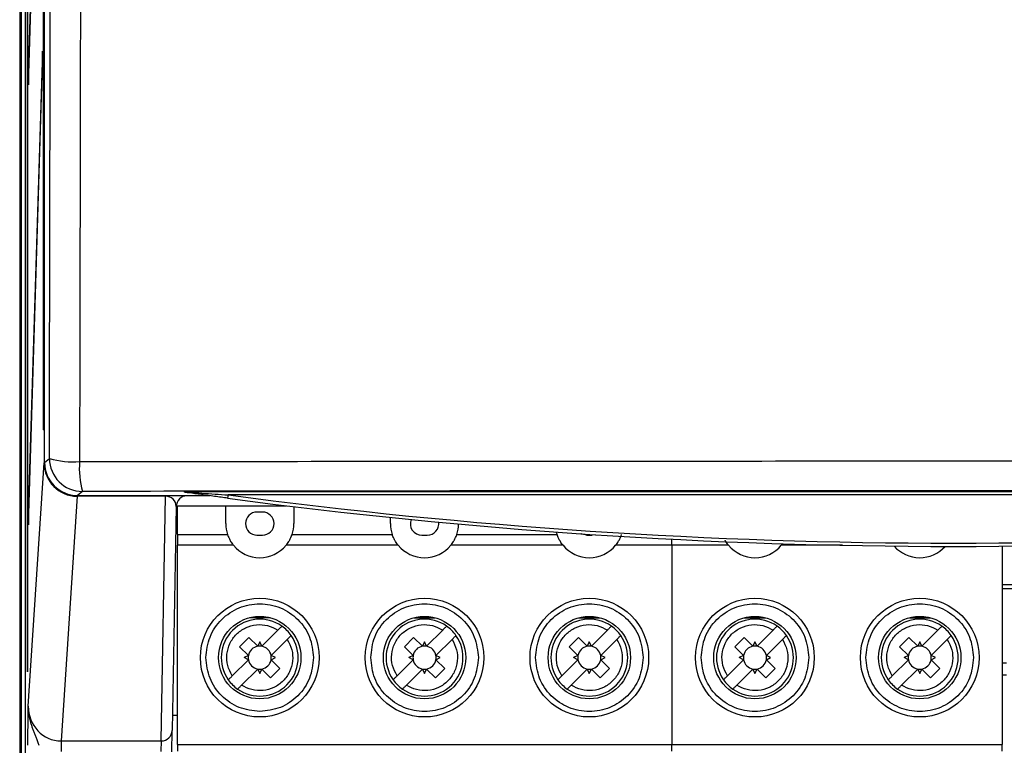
# Model space of a CAD drawing. Header units: millimetres. Extents: x 5 to 418, y 2 to 292.
# Tile 4 of 47: x 67 to 97, y 132 to 154. Entities that reach past the tile are written whole.
import ezdxf

# ---------------------------------------------------------------- set-up
doc = ezdxf.new("R2010")
doc.units = ezdxf.units.MM

msp = doc.modelspace()

# ---------------------------------------------------------------- linework, layer by layer
at = {"color": 7, "linetype": 'Continuous', "lineweight": 25}
for p, q in [((66.9266, 127.5375), (66.9266, 233.1548)), ((67.0439, 127.6605), (67.0439, 232.9825)), ((67.1053, 227.1548), (67.1053, 133.8215)), ((67.1131, 133.8215), (67.1131, 227.1548)), ((67.6281, 140.1634), (67.6281, 227.1522)), ((67.5877, 226.4881), (67.5877, 141.1548)), ((67.5956, 141.1548), (67.5956, 226.4881)), ((67.5643, 165.9677), (67.1327, 151.9881)), ((67.1366, 151.6129), (67.5681, 165.5925)), ((66.8713, 155.8215), (66.8713, 122.4881)), ((67.5643, 152.6344), (67.1327, 138.6548)), ((67.5681, 152.2591), (67.5643, 152.6344)), ((67.1366, 138.2795), (67.5681, 152.2591)), ((67.1327, 151.9881), (67.1366, 151.6129)), ((67.1477, 151.9729), (67.1327, 151.9881)), ((67.5956, 141.1548), (67.5877, 141.1548)), ((67.1329, 132.7763), (67.6134, 140.1548)), ((67.6134, 140.1548), (67.6281, 140.1548)), ((67.6281, 140.1634), (67.7732, 140.2877)), ((68.773, 139.2878), (68.6279, 139.1636)), ((71.8713, 139.2817), (118.538, 139.2817)), ((71.8713, 139.2726), (71.8713, 139.2817)), ((68.6102, 139.143), (68.1269, 131.722)), ((68.6602, 139.1548), (68.6165, 139.1548)), ((68.6165, 139.143), (68.6165, 139.1548)), ((71.2948, 139.143), (68.6165, 139.143)), ((68.6279, 139.1636), (72.5845, 139.1636)), ((68.6602, 139.1636), (68.6602, 139.1548)), ((71.6228, 139.1548), (68.6602, 139.1548)), ((71.1653, 131.722), (71.2948, 139.143)), ((71.2948, 139.143), (71.2948, 139.1548)), ((72.6484, 139.1548), (71.6228, 139.1548)), ((73.1946, 139.1817), (73.1814, 139.0826)), ((117.2147, 139.1817), (73.1946, 139.1817)), ((67.1327, 138.6548), (67.1366, 138.2795)), ((67.1477, 138.6395), (67.1327, 138.6548)), ((71.6171, 138.8273), (71.4986, 132.0377)), ((71.6546, 138.8548), (73.1213, 138.8548)), ((71.6546, 137.9835), (71.6546, 138.8548)), ((73.1213, 138.3115), (73.1213, 138.8548)), ((73.1213, 138.8548), (74.9635, 138.8548)), ((74.238, 138.6615), (74.0713, 138.6615)), ((75.188, 138.8275), (75.188, 138.3115)), ((78.1213, 138.3115), (78.1213, 138.499)), ((71.6546, 137.9835), (73.1747, 137.9835)), ((71.6546, 137.9835), (71.6546, 137.6553)), ((74.0713, 137.9615), (74.238, 137.9615)), ((75.1345, 137.9835), (78.1747, 137.9835)), ((79.0713, 137.9615), (79.238, 137.9615)), ((80.1345, 137.9835), (83.1747, 137.9835)), ((84.0713, 137.9615), (84.238, 137.9615)), ((84.3371, 137.9758), (84.238, 137.9615)), ((86.6546, 137.6553), (86.6546, 137.8406)), ((71.6546, 131.6122), (71.6546, 137.6553)), ((73.3564, 137.6553), (71.6546, 137.6553)), ((78.3564, 137.6553), (74.9529, 137.6553)), ((83.3564, 137.6553), (79.9529, 137.6553)), ((86.6546, 137.6553), (84.9529, 137.6553)), ((86.6546, 137.6553), (86.6546, 131.6122)), ((88.3814, 137.6553), (86.6546, 137.6553)), ((91.8317, 137.6553), (89.9779, 137.6553)), ((96.6796, 137.6277), (96.6796, 131.6122)), ((103.738, 136.4548), (96.6796, 136.4548)), ((103.738, 136.3381), (96.6796, 136.3381)), ((74.4698, 135.4578), (73.8395, 135.4578)), ((78.8395, 135.4578), (79.4698, 135.4578)), ((83.8395, 135.4578), (84.4698, 135.4578)), ((88.8645, 135.4578), (89.4948, 135.4578)), ((93.8645, 135.4578), (94.4948, 135.4578)), ((74.2172, 134.5936), (74.706, 135.0824)), ((79.2172, 134.5936), (79.706, 135.0824)), ((84.2172, 134.5936), (84.706, 135.0824)), ((89.2422, 134.5936), (89.731, 135.0824)), ((94.2422, 134.5936), (94.731, 135.0824)), ((73.5418, 134.5781), (73.8246, 134.861)), ((73.8246, 134.861), (74.092, 134.5936)), ((74.9889, 134.7995), (74.5001, 134.3108)), ((78.5418, 134.5781), (78.8246, 134.861)), ((78.8246, 134.861), (79.092, 134.5936)), ((79.9889, 134.7995), (79.5001, 134.3108)), ((83.5418, 134.5781), (83.8246, 134.861)), ((83.8246, 134.861), (84.092, 134.5936)), ((84.9889, 134.7995), (84.5001, 134.3108)), ((88.5668, 134.5781), (88.8496, 134.861)), ((88.8496, 134.861), (89.117, 134.5936)), ((90.0139, 134.7995), (89.5251, 134.3108)), ((93.5668, 134.5781), (93.8496, 134.861)), ((93.8496, 134.861), (94.117, 134.5936)), ((95.0139, 134.7995), (94.5251, 134.3108)), ((73.8092, 134.3108), (73.5418, 134.5781)), ((74.1546, 134.7247), (74.092, 134.5936)), ((74.2172, 134.5936), (74.1546, 134.7247)), ((78.8092, 134.3108), (78.5418, 134.5781)), ((79.1546, 134.7247), (79.092, 134.5936)), ((79.2172, 134.5936), (79.1546, 134.7247)), ((83.8092, 134.3108), (83.5418, 134.5781)), ((84.1546, 134.7247), (84.092, 134.5936)), ((84.2172, 134.5936), (84.1546, 134.7247)), ((88.8342, 134.3108), (88.5668, 134.5781)), ((89.1796, 134.7247), (89.117, 134.5936)), ((89.2422, 134.5936), (89.1796, 134.7247)), ((93.8342, 134.3108), (93.5668, 134.5781)), ((94.1796, 134.7247), (94.117, 134.5936)), ((94.2422, 134.5936), (94.1796, 134.7247)), ((73.8092, 134.1855), (73.3204, 133.6967)), ((73.8092, 134.3108), (73.678, 134.2481)), ((73.8092, 134.1855), (73.678, 134.2481)), ((74.6312, 134.2481), (74.5001, 134.3108)), ((74.5001, 134.1855), (74.6312, 134.2481)), ((74.5001, 134.1855), (74.7675, 133.9182)), ((78.8092, 134.1855), (78.3204, 133.6967)), ((78.8092, 134.3108), (78.678, 134.2481)), ((78.8092, 134.1855), (78.678, 134.2481)), ((79.6312, 134.2481), (79.5001, 134.3108)), ((79.5001, 134.1855), (79.6312, 134.2481)), ((79.5001, 134.1855), (79.7675, 133.9182)), ((83.8092, 134.1855), (83.3204, 133.6967)), ((83.8092, 134.3108), (83.678, 134.2481)), ((83.8092, 134.1855), (83.678, 134.2481)), ((84.6312, 134.2481), (84.5001, 134.3108)), ((84.5001, 134.1855), (84.6312, 134.2481)), ((84.5001, 134.1855), (84.7675, 133.9182)), ((88.8342, 134.1855), (88.3454, 133.6967)), ((88.8342, 134.3108), (88.703, 134.2481)), ((88.8342, 134.1855), (88.703, 134.2481)), ((89.6562, 134.2481), (89.5251, 134.3108)), ((89.5251, 134.1855), (89.6562, 134.2481)), ((89.5251, 134.1855), (89.7925, 133.9182)), ((93.8342, 134.1855), (93.3454, 133.6967)), ((93.8342, 134.3108), (93.703, 134.2481)), ((93.8342, 134.1855), (93.703, 134.2481)), ((94.6562, 134.2481), (94.5251, 134.3108)), ((94.5251, 134.1855), (94.6562, 134.2481)), ((94.5251, 134.1855), (94.7925, 133.9182)), ((74.092, 133.9027), (73.6032, 133.4139)), ((74.092, 133.9027), (74.1546, 133.7716)), ((74.1546, 133.7716), (74.2172, 133.9027)), ((74.4846, 133.6353), (74.2172, 133.9027)), ((74.7675, 133.9182), (74.4846, 133.6353)), ((79.092, 133.9027), (78.6032, 133.4139)), ((79.092, 133.9027), (79.1546, 133.7716)), ((79.1546, 133.7716), (79.2172, 133.9027)), ((79.4846, 133.6353), (79.2172, 133.9027)), ((79.7675, 133.9182), (79.4846, 133.6353)), ((84.092, 133.9027), (83.6032, 133.4139)), ((84.092, 133.9027), (84.1546, 133.7716)), ((84.1546, 133.7716), (84.2172, 133.9027)), ((84.4846, 133.6353), (84.2172, 133.9027)), ((84.7675, 133.9182), (84.4846, 133.6353)), ((89.117, 133.9027), (88.6282, 133.4139)), ((89.117, 133.9027), (89.1796, 133.7716)), ((89.1796, 133.7716), (89.2422, 133.9027)), ((89.5096, 133.6353), (89.2422, 133.9027)), ((89.7925, 133.9182), (89.5096, 133.6353)), ((94.117, 133.9027), (93.6282, 133.4139)), ((94.117, 133.9027), (94.1796, 133.7716)), ((94.1796, 133.7716), (94.2422, 133.9027)), ((94.5096, 133.6353), (94.2422, 133.9027)), ((94.7925, 133.9182), (94.5096, 133.6353)), ((96.8111, 134.0833), (96.6796, 134.0833)), ((67.1131, 133.8215), (67.1053, 133.8215)), ((96.6796, 133.7263), (96.8111, 133.7263)), ((71.6546, 132.4882), (71.5064, 132.4882)), ((71.4874, 131.3946), (71.4986, 132.0377)), ((68.1269, 131.722), (71.1653, 131.722)), ((68.1269, 131.722), (68.1269, 131.4005)), ((71.1653, 131.722), (71.1541, 131.4005)), ((71.6546, 131.6122), (86.6546, 131.6122)), ((71.6546, 131.6122), (71.6546, 131.4153)), ((86.6546, 131.4153), (86.6546, 131.6122)), ((86.6546, 131.6122), (96.6796, 131.6122)), ((96.6796, 131.4153), (96.6796, 131.6122))]:
    msp.add_line(p, q, dxfattribs=at)
at = {"color": 7, "linetype": 'Continuous', "lineweight": 25, "flags": 128}
msp.add_lwpolyline([(84.0713, 137.9615), (83.9374, 137.9881), (83.9027, 138.0048)], dxfattribs=at)
at = {"color": 7, "linetype": 'Continuous', "lineweight": 25}
for centre, radius in [((74.1546, 134.2481), 1.8), ((79.1546, 134.2481), 1.8), ((84.1546, 134.2481), 1.8), ((89.1796, 134.2481), 1.8), ((94.1796, 134.2481), 1.8), ((74.1546, 134.2481), 1.25), ((79.1546, 134.2481), 1.25), ((84.1546, 134.2481), 1.25), ((89.1796, 134.2481), 1.25), ((94.1796, 134.2481), 1.25)]:
    msp.add_circle(centre, radius, dxfattribs=at)
for centre, radius, start, end in [((68.4868, 142.6812), 2.4976, 253.39906, 274.61777), ((68.7734, 140.2881), 1.0002, 180.02228, 269.97454), ((71.4128, 139.9924), 2.7322, 175.81713, 194.94369), ((68.6479, 139.144), 0.0377, 163.35477, 181.53419), ((71.9504, 138.8215), 0.3333, 90, 179), ((95.2046, 304.2878), 166.6667, 262.406757, 277.593243), ((95.2046, 304.2878), 166.5667, 262.406757, 277.593243), ((74.0713, 138.3115), 0.35, 90, 270), ((74.238, 138.3115), 0.35, 270, 90), ((79.0713, 138.3115), 0.35, 159.16423, 270), ((79.238, 138.3115), 0.35, 270, 7.08448), ((74.1546, 138.3115), 1.0333, 180, 198.50322), ((74.1546, 138.3115), 1.0333, 341.49678, 360), ((79.1546, 138.3115), 1.0333, 180, 198.50322), ((79.1546, 138.3115), 1.0333, 341.49678, 359.30955), ((84.1546, 138.3115), 1.0333, 194.23194, 198.50322), ((74.1546, 138.3115), 1.0333, 219.42278, 320.57722), ((79.1546, 138.3115), 1.0333, 219.42278, 320.57722), ((84.1546, 138.3115), 1.0333, 219.42278, 320.57722), ((89.1796, 138.3115), 1.0333, 219.42278, 320.57722), ((94.1796, 138.3115), 1.0333, 221.19594, 318.0964), ((74.1546, 134.2481), 1.1667, 54.87089, 215.12911), ((79.1546, 134.2481), 1.1667, 54.87089, 215.12911), ((84.1546, 134.2481), 1.1667, 54.87089, 215.12911), ((89.1796, 134.2481), 1.1667, 54.87089, 215.12911), ((94.1796, 134.2481), 1.1667, 54.87089, 215.12911), ((74.1546, 134.2481), 1.1667, 35.12911, 54.87089), ((79.1546, 134.2481), 1.1667, 35.12911, 54.87089), ((84.1546, 134.2481), 1.1667, 35.12911, 54.87089), ((89.1796, 134.2481), 1.1667, 35.12911, 54.87089), ((94.1796, 134.2481), 1.1667, 35.12911, 54.87089), ((74.1546, 134.2481), 1.1667, 234.87089, 35.12911), ((79.1546, 134.2481), 1.1667, 234.87089, 35.12911), ((84.1546, 134.2481), 1.1667, 234.87089, 35.12911), ((89.1796, 134.2481), 1.1667, 234.87089, 35.12911), ((94.1796, 134.2481), 1.1667, 234.87089, 35.12911), ((74.1546, 134.2481), 0.3511, 100.27225, 169.72766), ((74.1546, 134.2481), 0.3511, 79.72775, 100.27225), ((74.1546, 134.2481), 0.3511, 10.27225, 79.72775), ((79.1546, 134.2481), 0.3511, 100.27225, 169.72766), ((79.1546, 134.2481), 0.3511, 79.72775, 100.27225), ((79.1546, 134.2481), 0.3511, 10.27225, 79.72775), ((84.1546, 134.2481), 0.3511, 100.27225, 169.72766), ((84.1546, 134.2481), 0.3511, 79.72775, 100.27225), ((84.1546, 134.2481), 0.3511, 10.27225, 79.72775), ((89.1796, 134.2481), 0.3511, 100.27225, 169.72766), ((89.1796, 134.2481), 0.3511, 79.72775, 100.27225), ((89.1796, 134.2481), 0.3511, 10.27225, 79.72775), ((94.1796, 134.2481), 0.3511, 100.27225, 169.72766), ((94.1796, 134.2481), 0.3511, 79.72775, 100.27225), ((94.1796, 134.2481), 0.3511, 10.27225, 79.72775), ((74.1546, 134.2481), 0.3511, 169.72766, 190.27223), ((74.1546, 134.2481), 0.3511, 190.27223, 259.72766), ((74.1546, 134.2481), 0.3511, 280.27225, 349.72775), ((74.1546, 134.2481), 0.3511, 349.72775, 10.27225), ((79.1546, 134.2481), 0.3511, 169.72766, 190.27223), ((79.1546, 134.2481), 0.3511, 190.27223, 259.72766), ((79.1546, 134.2481), 0.3511, 280.27225, 349.72775), ((79.1546, 134.2481), 0.3511, 349.72775, 10.27225), ((84.1546, 134.2481), 0.3511, 169.72766, 190.27223), ((84.1546, 134.2481), 0.3511, 190.27223, 259.72766), ((84.1546, 134.2481), 0.3511, 280.27225, 349.72775), ((84.1546, 134.2481), 0.3511, 349.72775, 10.27225), ((89.1796, 134.2481), 0.3511, 169.72766, 190.27223), ((89.1796, 134.2481), 0.3511, 190.27223, 259.72766), ((89.1796, 134.2481), 0.3511, 280.27225, 349.72775), ((89.1796, 134.2481), 0.3511, 349.72775, 10.27225), ((94.1796, 134.2481), 0.3511, 169.72766, 190.27223), ((94.1796, 134.2481), 0.3511, 190.27223, 259.72766), ((94.1796, 134.2481), 0.3511, 280.27225, 349.72775), ((94.1796, 134.2481), 0.3511, 349.72775, 10.27225), ((74.1546, 134.2481), 0.3511, 259.72766, 280.27225), ((79.1546, 134.2481), 0.3511, 259.72766, 280.27225), ((84.1546, 134.2481), 0.3511, 259.72766, 280.27225), ((89.1796, 134.2481), 0.3511, 259.72766, 280.27225), ((94.1796, 134.2481), 0.3511, 259.72766, 280.27225), ((74.1546, 134.2481), 1.1667, 215.12911, 234.87089), ((79.1546, 134.2481), 1.1667, 215.12911, 234.87089), ((84.1546, 134.2481), 1.1667, 215.12911, 234.87089), ((89.1796, 134.2481), 1.1667, 215.12911, 234.87089), ((94.1796, 134.2481), 1.1667, 215.12911, 234.87089), ((71.1714, 132.0493), 0.3273, 268.92484, 357.96937)]:
    msp.add_arc(centre, radius, start, end, dxfattribs=at)
for centre, major_axis, ratio, start_param, end_param in [((68.6133, 140.1548), (-0.6909, 0.725), 0.9968079, 0.8110477, 2.3771387), ((68.6133, 140.1548), (-0.0685, 1.0096), 0.9880502, 1.5038081, 3.0698991), ((68.6283, 140.1638), (0.7599, 0.6506), 0.99964, 2.4337288, 4.0041694), ((68.6602, 140.1548), (1.0001, 0), 0.9998941, 4.4286101, 4.712389), ((68.7033, 140.4763), (0.991, 0.9569), 0.9369688, 3.9072318, 3.9119371), ((68.7033, 140.1548), (0.7555, 0.7212), 0.9168689, 3.9021193, 3.9068246), ((71.2836, 138.8215), (0.3118, 0.1245), 0.9505783, 5.9034926, 7.4574549), ((68.1332, 132.7828), (0.069, 1.0589), 0.9423953, 1.6382213, 3.2043123)]:
    msp.add_ellipse(centre, major_axis=major_axis, ratio=ratio, start_param=start_param, end_param=end_param, dxfattribs=at)
for points, knots in [([(67.7732, 140.2877), (67.7777, 142.6036), (67.7866, 147.2358), (67.7984, 154.1916), (67.809, 161.1527), (67.8185, 168.1977), (67.8268, 175.3258), (67.8338, 182.537), (67.8396, 189.7519), (67.8423, 194.5641), (67.8437, 196.9702)], [0, 0, 0, 0, 0.1228665, 0.2457424, 0.3686469, 0.4915608, 0.6186443, 0.7457384, 0.872864, 1, 1, 1, 1]), ([(68.7591, 196.8912), (68.7591, 196.8912), (68.7566, 192.0825), (68.7498, 182.4671), (68.7328, 166.7835), (68.7119, 152.6899), (68.694, 143.4117), (68.6879, 140.1917)], [0, 0, 0, 0, 0.0000001, 0.2539862, 0.5079724, 0.8292412, 1, 1, 1, 1]), ([(68.6879, 140.1917), (70.8908, 140.1947), (75.2977, 140.2009), (81.924, 140.2069), (88.5606, 140.2107), (95.5654, 140.212), (101.9239, 140.2106), (107.6324, 140.2074), (112.3316, 140.2034), (117.0291, 140.1983), (120.1572, 140.1939), (121.7214, 140.1917)], [0, 0, 0, 0, 0.124856, 0.2497693, 0.3748552, 0.4999988, 0.6455286, 0.7340953, 0.8226824, 0.9113309, 1, 1, 1, 1]), ([(121.6363, 139.2878), (119.4404, 139.2909), (115.0476, 139.297), (108.4426, 139.303), (101.8273, 139.3068), (95.2097, 139.308), (88.5952, 139.3068), (81.9849, 139.3031), (75.3748, 139.297), (70.9739, 139.2909), (68.773, 139.2878)], [0, 0, 0, 0, 0.1248563, 0.2497699, 0.3748561, 0.5, 0.6248563, 0.7497699, 0.8748561, 1, 1, 1, 1]), ([(71.8713, 139.2726), (71.9168, 139.2694), (72.224, 139.2477), (72.6667, 139.2171), (73.0625, 139.1906), (73.1946, 139.1817)], [0, 0, 0, 0, 0.1038888, 0.7008766, 1, 1, 1, 1]), ([(71.8713, 139.2626), (71.8713, 139.2636), (71.8713, 139.265), (71.8713, 139.2712), (71.8713, 139.2726)], [0, 0, 0, 0, 0.7749955, 1, 1, 1, 1]), ([(73.1814, 139.0826), (73.0493, 139.1003), (72.6526, 139.1535), (72.2102, 139.2147), (71.9121, 139.2568), (71.8713, 139.2626)], [0, 0, 0, 0, 0.3011103, 0.9042462, 1, 1, 1, 1]), ([(73.1747, 137.9835), (73.1779, 137.974), (73.1843, 137.955), (73.2109, 137.8878), (73.2566, 137.796), (73.3095, 137.7138), (73.3476, 137.6663), (73.3564, 137.6553)], [0, 0, 0, 0, 0.2110613, 0.422051, 0.6394266, 0.9162866, 1, 1, 1, 1]), ([(74.9529, 137.6553), (74.9814, 137.6928), (75.0186, 137.7417), (75.0655, 137.8219), (75.1, 137.891), (75.1256, 137.957), (75.1317, 137.9751), (75.1345, 137.9835)], [0, 0, 0, 0, 0.2770165, 0.3606923, 0.5839198, 0.807662, 1, 1, 1, 1]), ([(78.3564, 137.6553), (78.3278, 137.6928), (78.2907, 137.7417), (78.2437, 137.8219), (78.2093, 137.891), (78.1837, 137.957), (78.1775, 137.9751), (78.1747, 137.9835)], [0, 0, 0, 0, 0.2770165, 0.3606923, 0.5839198, 0.807662, 1, 1, 1, 1]), ([(79.9529, 137.6553), (79.9814, 137.6928), (80.0186, 137.7417), (80.0655, 137.8219), (80.1, 137.891), (80.1256, 137.957), (80.1317, 137.9751), (80.1345, 137.9835)], [0, 0, 0, 0, 0.2770165, 0.3606923, 0.5839198, 0.807662, 1, 1, 1, 1]), ([(83.3564, 137.6553), (83.3278, 137.6928), (83.2907, 137.7417), (83.2437, 137.8219), (83.2093, 137.891), (83.1837, 137.957), (83.1775, 137.9751), (83.1747, 137.9835)], [0, 0, 0, 0, 0.27701654, 0.36069226, 0.58391979, 0.80766198, 1, 1, 1, 1]), ([(84.9529, 137.6553), (84.9814, 137.6928), (85.0186, 137.7417), (85.0655, 137.8219), (85.1, 137.891), (85.1256, 137.957), (85.1317, 137.9751), (85.1345, 137.9835)], [0, 0, 0, 0, 0.2770165, 0.3606923, 0.5839198, 0.807662, 1, 1, 1, 1]), ([(88.3814, 137.6553), (88.3533, 137.6925), (88.3167, 137.741), (88.2836, 137.7957), (88.2766, 137.8098), (88.2748, 137.8134)], [0, 0, 0, 0, 0.712011, 0.9270813, 1, 1, 1, 1]), ([(74.826, 135.2023), (74.8247, 135.201), (74.8221, 135.1984), (74.8019, 135.1783), (74.7722, 135.1486), (74.7384, 135.1147), (74.7155, 135.0919), (74.706, 135.0824)], [0, 0, 0, 0, 0.2103245, 0.4206057, 0.6321455, 0.8467139, 1, 1, 1, 1]), ([(79.826, 135.2023), (79.8247, 135.201), (79.8221, 135.1984), (79.8019, 135.1783), (79.7722, 135.1486), (79.7384, 135.1147), (79.7155, 135.0919), (79.706, 135.0824)], [0, 0, 0, 0, 0.2103245, 0.42060571, 0.63214554, 0.84671386, 1, 1, 1, 1]), ([(84.826, 135.2023), (84.8247, 135.201), (84.8221, 135.1984), (84.8019, 135.1783), (84.7722, 135.1486), (84.7384, 135.1147), (84.7155, 135.0919), (84.706, 135.0824)], [0, 0, 0, 0, 0.2103245, 0.4206057, 0.6321455, 0.8467139, 1, 1, 1, 1]), ([(89.851, 135.2023), (89.8497, 135.201), (89.8471, 135.1984), (89.8269, 135.1783), (89.7972, 135.1486), (89.7634, 135.1147), (89.7405, 135.0919), (89.731, 135.0824)], [0, 0, 0, 0, 0.2103245, 0.4206057, 0.6321455, 0.8467139, 1, 1, 1, 1]), ([(94.851, 135.2023), (94.8497, 135.201), (94.8471, 135.1984), (94.8269, 135.1783), (94.7972, 135.1486), (94.7634, 135.1147), (94.7405, 135.0919), (94.731, 135.0824)], [0, 0, 0, 0, 0.2103245, 0.4206057, 0.6321455, 0.8467139, 1, 1, 1, 1]), ([(74.9889, 134.7995), (75.0025, 134.8132), (75.0299, 134.8406), (75.0663, 134.877), (75.0933, 134.904), (75.107, 134.9176), (75.1083, 134.919), (75.1088, 134.9195)], [0, 0, 0, 0, 0.2196972, 0.4394893, 0.6567452, 0.8703493, 1, 1, 1, 1]), ([(79.9889, 134.7995), (80.0025, 134.8132), (80.0299, 134.8406), (80.0663, 134.877), (80.0933, 134.904), (80.107, 134.9176), (80.1083, 134.919), (80.1088, 134.9195)], [0, 0, 0, 0, 0.2196972, 0.4394893, 0.6567452, 0.8703493, 1, 1, 1, 1]), ([(84.9889, 134.7995), (85.0025, 134.8132), (85.0299, 134.8406), (85.0663, 134.877), (85.0933, 134.904), (85.107, 134.9176), (85.1083, 134.919), (85.1088, 134.9195)], [0, 0, 0, 0, 0.2196972, 0.4394893, 0.6567452, 0.8703493, 1, 1, 1, 1]), ([(90.0139, 134.7995), (90.0275, 134.8132), (90.0549, 134.8406), (90.0913, 134.877), (90.1183, 134.904), (90.132, 134.9176), (90.1333, 134.919), (90.1338, 134.9195)], [0, 0, 0, 0, 0.21969716, 0.43948929, 0.65674523, 0.87034931, 1, 1, 1, 1]), ([(95.0139, 134.7995), (95.0275, 134.8132), (95.0549, 134.8406), (95.0913, 134.877), (95.1183, 134.904), (95.132, 134.9176), (95.1333, 134.919), (95.1338, 134.9195)], [0, 0, 0, 0, 0.21969716, 0.43948929, 0.65674523, 0.87034931, 1, 1, 1, 1]), ([(73.2005, 133.5768), (73.2018, 133.5781), (73.2043, 133.5807), (73.2245, 133.6009), (73.2546, 133.631), (73.2886, 133.6649), (73.3113, 133.6877), (73.3204, 133.6967)], [0, 0, 0, 0, 0.210335, 0.4206268, 0.6341353, 0.8534859, 1, 1, 1, 1]), ([(78.2005, 133.5768), (78.2018, 133.5781), (78.2043, 133.5807), (78.2245, 133.6009), (78.2546, 133.631), (78.2886, 133.6649), (78.3113, 133.6877), (78.3204, 133.6967)], [0, 0, 0, 0, 0.210335, 0.4206268, 0.6341353, 0.8534859, 1, 1, 1, 1]), ([(83.2005, 133.5768), (83.2018, 133.5781), (83.2043, 133.5807), (83.2245, 133.6009), (83.2546, 133.631), (83.2886, 133.6649), (83.3113, 133.6877), (83.3204, 133.6967)], [0, 0, 0, 0, 0.21033503, 0.42062678, 0.63413527, 0.85348594, 1, 1, 1, 1]), ([(88.2255, 133.5768), (88.2268, 133.5781), (88.2293, 133.5807), (88.2495, 133.6009), (88.2796, 133.631), (88.3136, 133.6649), (88.3363, 133.6877), (88.3454, 133.6967)], [0, 0, 0, 0, 0.210335, 0.4206268, 0.6341353, 0.8534859, 1, 1, 1, 1]), ([(93.2255, 133.5768), (93.2268, 133.5781), (93.2293, 133.5807), (93.2495, 133.6009), (93.2796, 133.631), (93.3136, 133.6649), (93.3363, 133.6877), (93.3454, 133.6967)], [0, 0, 0, 0, 0.210335, 0.4206268, 0.6341353, 0.8534859, 1, 1, 1, 1]), ([(73.4833, 133.294), (73.4846, 133.2953), (73.4872, 133.2979), (73.5073, 133.318), (73.537, 133.3477), (73.5653, 133.3759), (73.5877, 133.3984), (73.5972, 133.4079), (73.6032, 133.4139)], [0, 0, 0, 0, 0.2102733, 0.4205032, 0.6319915, 0.8465075, 0.9031202, 1, 1, 1, 1]), ([(78.4833, 133.294), (78.4846, 133.2953), (78.4872, 133.2979), (78.5073, 133.318), (78.537, 133.3477), (78.5653, 133.3759), (78.5877, 133.3984), (78.5972, 133.4079), (78.6032, 133.4139)], [0, 0, 0, 0, 0.2102733, 0.4205032, 0.6319915, 0.8465075, 0.9031202, 1, 1, 1, 1]), ([(83.4833, 133.294), (83.4846, 133.2953), (83.4872, 133.2979), (83.5073, 133.318), (83.537, 133.3477), (83.5653, 133.3759), (83.5877, 133.3984), (83.5972, 133.4079), (83.6032, 133.4139)], [0, 0, 0, 0, 0.2102733, 0.4205032, 0.6319915, 0.8465075, 0.9031202, 1, 1, 1, 1]), ([(88.5083, 133.294), (88.5096, 133.2953), (88.5122, 133.2979), (88.5323, 133.318), (88.562, 133.3477), (88.5903, 133.3759), (88.6127, 133.3984), (88.6222, 133.4079), (88.6282, 133.4139)], [0, 0, 0, 0, 0.21027325, 0.42050323, 0.63199151, 0.84650754, 0.9031202, 1, 1, 1, 1]), ([(93.5083, 133.294), (93.5096, 133.2953), (93.5122, 133.2979), (93.5323, 133.318), (93.562, 133.3477), (93.5903, 133.3759), (93.6127, 133.3984), (93.6222, 133.4079), (93.6282, 133.4139)], [0, 0, 0, 0, 0.2102733, 0.4205032, 0.6319915, 0.8465075, 0.9031202, 1, 1, 1, 1]), ([(67.1213, 131.5896), (67.1215, 131.7026), (67.122, 131.9802), (67.126, 132.3428), (67.1301, 132.6047), (67.1323, 132.7402), (67.1329, 132.7756), (67.1329, 132.7763)], [0, 0, 0, 0, 0.24406583, 0.59928235, 0.8954389, 0.99769343, 1, 1, 1, 1]), ([(67.1329, 132.7763), (67.1329, 132.7751), (67.1328, 132.7492), (67.1337, 132.6987), (67.1389, 132.6154), (67.1494, 132.523), (67.1669, 132.4217), (67.1899, 132.321), (67.2182, 132.2205), (67.2511, 132.1205), (67.2877, 132.0206), (67.3268, 131.9208), (67.3612, 131.8352), (67.3896, 131.7637), (67.4118, 131.7065), (67.4336, 131.6485), (67.4476, 131.6092), (67.4545, 131.5896)], [0, 0, 0, 0, 0.003035, 0.0635316, 0.1241327, 0.2077662, 0.2916522, 0.3762274, 0.4609969, 0.5471348, 0.6333823, 0.7198615, 0.8064437, 0.85457, 0.9027675, 0.9512922, 1, 1, 1, 1])]:
    msp.add_open_spline(points, degree=3, knots=knots, dxfattribs=at)
for points in [[(72.5213, 134.2481), (72.5458, 134.4619), (72.5949, 134.8895), (72.9727, 135.4332), (73.5125, 135.7964), (74.1546, 135.924), (74.7967, 135.7964), (75.3366, 135.4332), (75.7143, 134.8895), (75.7634, 134.4619), (75.788, 134.2481)], [(77.5213, 134.2481), (77.5458, 134.4619), (77.5949, 134.8895), (77.9727, 135.4332), (78.5125, 135.7964), (79.1546, 135.924), (79.7967, 135.7964), (80.3366, 135.4332), (80.7143, 134.8895), (80.7634, 134.4619), (80.788, 134.2481)], [(82.5213, 134.2481), (82.5458, 134.4619), (82.5949, 134.8895), (82.9727, 135.4332), (83.5125, 135.7964), (84.1546, 135.924), (84.7967, 135.7964), (85.3366, 135.4332), (85.7143, 134.8895), (85.7634, 134.4619), (85.788, 134.2481)], [(87.5463, 134.2481), (87.5708, 134.4619), (87.6199, 134.8895), (87.9977, 135.4332), (88.5375, 135.7964), (89.1796, 135.924), (89.8217, 135.7964), (90.3616, 135.4332), (90.7393, 134.8895), (90.7884, 134.4619), (90.813, 134.2481)], [(92.5463, 134.2481), (92.5708, 134.4619), (92.6199, 134.8895), (92.9977, 135.4332), (93.5375, 135.7964), (94.1796, 135.924), (94.8217, 135.7964), (95.3616, 135.4332), (95.7393, 134.8895), (95.7884, 134.4619), (95.813, 134.2481)], [(73.3204, 133.6967), (73.267, 133.7982), (73.1601, 134.0012), (73.1412, 134.3514), (73.233, 134.6851), (73.4336, 134.9692), (73.7177, 135.1697), (74.0514, 135.2615), (74.4016, 135.2426), (74.6045, 135.1358), (74.706, 135.0824)], [(78.3204, 133.6967), (78.267, 133.7982), (78.1601, 134.0012), (78.1412, 134.3514), (78.233, 134.6851), (78.4336, 134.9692), (78.7177, 135.1697), (79.0514, 135.2615), (79.4016, 135.2426), (79.6045, 135.1358), (79.706, 135.0824)], [(83.3204, 133.6967), (83.267, 133.7982), (83.1601, 134.0012), (83.1412, 134.3514), (83.233, 134.6851), (83.4336, 134.9692), (83.7177, 135.1697), (84.0514, 135.2615), (84.4016, 135.2426), (84.6045, 135.1358), (84.706, 135.0824)], [(88.3454, 133.6967), (88.292, 133.7982), (88.1851, 134.0012), (88.1662, 134.3514), (88.258, 134.6851), (88.4586, 134.9692), (88.7427, 135.1697), (89.0764, 135.2615), (89.4266, 135.2426), (89.6295, 135.1358), (89.731, 135.0824)], [(93.3454, 133.6967), (93.292, 133.7982), (93.1851, 134.0012), (93.1662, 134.3514), (93.258, 134.6851), (93.4586, 134.9692), (93.7427, 135.1697), (94.0764, 135.2615), (94.4266, 135.2426), (94.6295, 135.1358), (94.731, 135.0824)], [(74.9889, 134.7995), (75.0423, 134.6981), (75.1491, 134.4951), (75.168, 134.1449), (75.0762, 133.8112), (74.8757, 133.5271), (74.5916, 133.3266), (74.2579, 133.2348), (73.9077, 133.2536), (73.7047, 133.3605), (73.6032, 133.4139)], [(79.9889, 134.7995), (80.0423, 134.6981), (80.1491, 134.4951), (80.168, 134.1449), (80.0762, 133.8112), (79.8757, 133.5271), (79.5916, 133.3266), (79.2579, 133.2348), (78.9077, 133.2536), (78.7047, 133.3605), (78.6032, 133.4139)], [(84.9889, 134.7995), (85.0423, 134.6981), (85.1491, 134.4951), (85.168, 134.1449), (85.0762, 133.8112), (84.8757, 133.5271), (84.5916, 133.3266), (84.2579, 133.2348), (83.9077, 133.2536), (83.7047, 133.3605), (83.6032, 133.4139)], [(90.0139, 134.7995), (90.0673, 134.6981), (90.1741, 134.4951), (90.193, 134.1449), (90.1012, 133.8112), (89.9007, 133.5271), (89.6166, 133.3266), (89.2829, 133.2348), (88.9327, 133.2536), (88.7297, 133.3605), (88.6282, 133.4139)], [(95.0139, 134.7995), (95.0673, 134.6981), (95.1741, 134.4951), (95.193, 134.1449), (95.1012, 133.8112), (94.9007, 133.5271), (94.6166, 133.3266), (94.2829, 133.2348), (93.9327, 133.2536), (93.7297, 133.3605), (93.6282, 133.4139)], [(74.1546, 132.6148), (73.9406, 132.6394), (73.5125, 132.6885), (72.9727, 133.0662), (72.5949, 133.6061), (72.5458, 134.0341), (72.5213, 134.2481)], [(75.788, 134.2481), (75.7634, 134.0341), (75.7143, 133.6061), (75.3366, 133.0662), (74.7967, 132.6885), (74.3687, 132.6394), (74.1546, 132.6148)], [(80.788, 134.2481), (80.7634, 134.0344), (80.7143, 133.6068), (80.3366, 133.0631), (79.7967, 132.6999), (79.1546, 132.5723), (78.5125, 132.6999), (77.9727, 133.0631), (77.5949, 133.6068), (77.5458, 134.0344), (77.5213, 134.2481)], [(85.788, 134.2481), (85.7634, 134.0344), (85.7143, 133.6068), (85.3366, 133.0631), (84.7967, 132.6999), (84.1546, 132.5723), (83.5125, 132.6999), (82.9727, 133.0631), (82.5949, 133.6068), (82.5458, 134.0344), (82.5213, 134.2481)], [(90.813, 134.2481), (90.7884, 134.0344), (90.7393, 133.6068), (90.3616, 133.0631), (89.8217, 132.6999), (89.1796, 132.5723), (88.5375, 132.6999), (87.9977, 133.0631), (87.6199, 133.6068), (87.5708, 134.0344), (87.5463, 134.2481)], [(95.813, 134.2481), (95.7884, 134.0344), (95.7393, 133.6068), (95.3616, 133.0631), (94.8217, 132.6999), (94.1796, 132.5723), (93.5375, 132.6999), (92.9977, 133.0631), (92.6199, 133.6068), (92.5708, 134.0344), (92.5463, 134.2481)]]:
    msp.add_open_spline(points, degree=3, dxfattribs=at)

doc.saveas('drawing.dxf')
